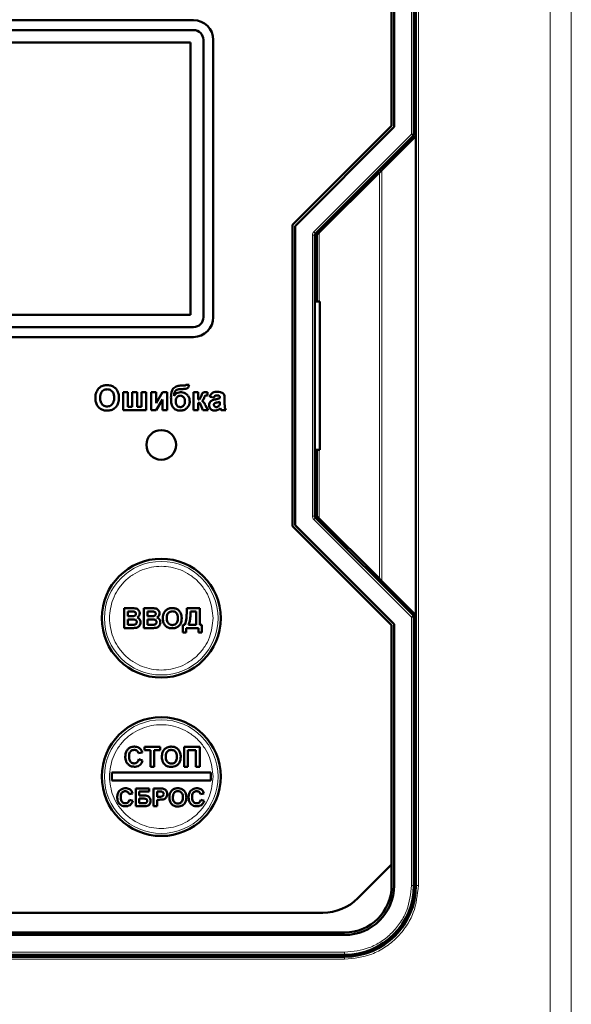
# Model space of a CAD drawing. Header units: millimetres. Extents: x 0 to 420, y 0 to 297.
# Tile 7 of 12: x 95 to 109, y 155 to 180. Entities that reach past the tile are written whole.
import ezdxf

# ---------------------------------------------------------------- set-up
doc = ezdxf.new("R2010")
doc.units = ezdxf.units.MM

msp = doc.modelspace()

# ---------------------------------------------------------------- linework, layer by layer
at = {"color": 9, "linetype": 'Continuous', "lineweight": 18}
for p, q in [((108.877, 138.787), (108.877, 190.04)), ((109.407, 138.787), (109.407, 190.04)), ((105.375, 177.023), (105.375, 183.801)), ((105.55, 183.801), (105.55, 158.051)), ((102.911, 174.559), (105.375, 177.023)), ((105.419, 176.979), (105.375, 177.023)), ((105.375, 177.023), (105.437, 177.023)), ((104.565, 165.799), (104.565, 176.054)), ((104.625, 165.738), (104.625, 176.114)), ((102.911, 174.559), (102.956, 174.515)), ((103.05, 172.801), (103.05, 174.539)), ((102.875, 167.381), (102.875, 174.471)), ((102.875, 174.471), (102.937, 174.471)), ((103.05, 167.314), (103.05, 169.051)), ((102.875, 167.381), (102.937, 167.381)), ((102.911, 167.293), (102.956, 167.337)), ((105.375, 164.83), (102.911, 167.293)), ((105.375, 164.83), (105.419, 164.874)), ((105.375, 158.051), (105.375, 164.83)), ((105.437, 164.83), (105.375, 164.83)), ((105.375, 158.051), (105.437, 158.051)), ((105.55, 158.051), (105.487, 158.051)), ((83.437, 156.364), (103.687, 156.364)), ((103.687, 156.189), (83.437, 156.189)), ((103.687, 156.301), (103.687, 156.364)), ((103.687, 156.189), (103.687, 156.251))]:
    msp.add_line(p, q, dxfattribs=at)
at = {"color": 7, "linetype": 'Continuous', "lineweight": 50}
for p, q in [((104.937, 183.801), (104.937, 177.204)), ((105.437, 177.023), (105.437, 183.801)), ((105.487, 183.801), (105.487, 176.976)), ((104.875, 177.23), (104.875, 183.271)), ((99.875, 179.901), (87.25, 179.901)), ((87.25, 179.651), (99.875, 179.651)), ((99.8, 179.339), (87.325, 179.339)), ((99.8, 172.464), (99.8, 179.339)), ((100.125, 179.401), (100.125, 172.401)), ((100.375, 172.401), (100.375, 179.401)), ((102.375, 174.73), (104.875, 177.23)), ((104.937, 177.204), (102.437, 174.704)), ((102.956, 174.515), (105.419, 176.979)), ((104.625, 176.114), (105.487, 176.976)), ((105.487, 176.976), (105.487, 164.876)), ((104.565, 176.054), (103.05, 174.539)), ((102.375, 167.122), (102.375, 174.73)), ((102.437, 174.704), (102.437, 167.148)), ((102.937, 167.381), (102.937, 174.471)), ((102.987, 174.476), (102.987, 172.801)), ((102.937, 173.176), (102.987, 173.176)), ((103.062, 172.801), (102.937, 172.801)), ((103.062, 169.051), (103.062, 172.801)), ((87.325, 172.464), (99.8, 172.464)), ((99.875, 172.151), (87.25, 172.151)), ((87.25, 171.901), (99.875, 171.901)), ((99.569, 170.588), (99.585, 170.588)), ((99.649, 170.676), (99.586, 170.676)), ((99.764, 170.692), (99.684, 170.692)), ((98.218, 170.508), (98.097, 170.508)), ((98.097, 170.508), (98.097, 170.051)), ((98.218, 170.139), (98.218, 170.508)), ((98.33, 170.508), (98.33, 170.139)), ((98.45, 170.508), (98.33, 170.508)), ((98.45, 170.139), (98.45, 170.508)), ((98.682, 170.508), (98.562, 170.508)), ((98.562, 170.508), (98.562, 170.139)), ((98.682, 170.051), (98.682, 170.508)), ((98.931, 170.508), (98.811, 170.508)), ((98.811, 170.508), (98.811, 170.051)), ((98.931, 170.232), (98.931, 170.508)), ((99.091, 170.508), (98.931, 170.232)), ((98.931, 170.051), (99.091, 170.327)), ((99.211, 170.508), (99.091, 170.508)), ((99.091, 170.327), (99.091, 170.051)), ((99.211, 170.051), (99.211, 170.508)), ((99.876, 170.508), (99.876, 170.051)), ((99.996, 170.508), (99.876, 170.508)), ((99.996, 170.324), (99.996, 170.508)), ((100.229, 170.428), (100.229, 170.506)), ((100.285, 170.388), (100.389, 170.372)), ((100.541, 170.367), (100.541, 170.356)), ((100.661, 170.201), (100.661, 170.341)), ((98.33, 170.139), (98.218, 170.139)), ((98.562, 170.139), (98.45, 170.139)), ((99.996, 170.051), (99.996, 170.243)), ((100.059, 170.181), (100.111, 170.051)), ((100.245, 170.051), (100.181, 170.175)), ((100.541, 170.267), (100.541, 170.245)), ((98.097, 170.051), (98.682, 170.051)), ((98.811, 170.051), (98.931, 170.051)), ((99.091, 170.051), (99.211, 170.051)), ((99.876, 170.051), (99.996, 170.051)), ((100.111, 170.051), (100.245, 170.051)), ((100.573, 170.051), (100.694, 170.051)), ((102.937, 169.051), (103.062, 169.051)), ((102.987, 169.051), (102.987, 167.376)), ((102.987, 168.676), (102.937, 168.676)), ((105.419, 164.874), (102.956, 167.337)), ((104.875, 164.622), (102.375, 167.122)), ((102.437, 167.148), (104.937, 164.648)), ((103.05, 167.314), (104.565, 165.799)), ((105.487, 164.876), (104.625, 165.738)), ((98.122, 164.551), (98.122, 165.051)), ((98.122, 165.051), (98.324, 165.051)), ((98.218, 164.968), (98.279, 164.968)), ((98.218, 164.852), (98.218, 164.968)), ((98.288, 164.852), (98.218, 164.852)), ((98.622, 164.551), (98.622, 165.051)), ((98.622, 165.051), (98.824, 165.051)), ((98.718, 164.968), (98.779, 164.968)), ((98.718, 164.852), (98.718, 164.968)), ((98.788, 164.852), (98.718, 164.852)), ((99.706, 164.998), (99.706, 165.051)), ((99.706, 165.051), (100.039, 165.051)), ((99.943, 164.968), (99.802, 164.968)), ((99.943, 164.634), (99.943, 164.968)), ((100.039, 165.051), (100.039, 164.634)), ((105.487, 164.876), (105.487, 158.051)), ((98.218, 164.769), (98.304, 164.769)), ((98.218, 164.634), (98.218, 164.769)), ((98.317, 164.634), (98.218, 164.634)), ((98.718, 164.769), (98.804, 164.769)), ((98.718, 164.634), (98.718, 164.769)), ((98.817, 164.634), (98.718, 164.634)), ((99.609, 164.442), (99.609, 164.634)), ((99.609, 164.634), (99.654, 164.634)), ((99.751, 164.634), (99.943, 164.634)), ((100.039, 164.634), (100.084, 164.634)), ((100.084, 164.634), (100.084, 164.442)), ((104.875, 158.581), (104.875, 164.622)), ((104.937, 164.648), (104.937, 158.051)), ((105.437, 158.051), (105.437, 164.83)), ((98.122, 164.551), (98.292, 164.551)), ((98.622, 164.551), (98.792, 164.551)), ((99.693, 164.442), (99.609, 164.442)), ((100.001, 164.551), (99.693, 164.551)), ((99.693, 164.551), (99.693, 164.442)), ((100.001, 164.442), (100.001, 164.551)), ((100.084, 164.442), (100.001, 164.442)), ((105.437, 161.926), (105.487, 161.926)), ((98.585, 161.41), (98.488, 161.391)), ((98.642, 161.551), (99.033, 161.551)), ((98.642, 161.468), (98.642, 161.551)), ((98.79, 161.468), (98.642, 161.468)), ((98.79, 161.051), (98.79, 161.468)), ((99.033, 161.468), (98.886, 161.468)), ((98.886, 161.468), (98.886, 161.051)), ((99.033, 161.551), (99.033, 161.468)), ((99.636, 161.051), (99.636, 161.551)), ((99.636, 161.551), (100.033, 161.551)), ((99.732, 161.468), (99.732, 161.051)), ((99.937, 161.468), (99.732, 161.468)), ((99.937, 161.051), (99.937, 161.468)), ((100.033, 161.551), (100.033, 161.051)), ((105.487, 161.551), (105.437, 161.551)), ((98.495, 161.237), (98.591, 161.205)), ((100.312, 160.901), (97.812, 160.901)), ((97.812, 160.901), (97.812, 160.701)), ((98.886, 161.051), (98.79, 161.051)), ((99.732, 161.051), (99.636, 161.051)), ((100.033, 161.051), (99.937, 161.051)), ((100.312, 160.701), (100.312, 160.901)), ((97.812, 160.701), (100.312, 160.701)), ((98.339, 160.374), (98.252, 160.357)), ((98.42, 160.051), (98.42, 160.501)), ((98.754, 160.501), (98.42, 160.501)), ((98.506, 160.426), (98.754, 160.426)), ((98.506, 160.322), (98.506, 160.426)), ((98.754, 160.426), (98.754, 160.501)), ((98.87, 160.051), (98.87, 160.501)), ((99.013, 160.501), (98.87, 160.501)), ((98.956, 160.426), (99.002, 160.426)), ((98.956, 160.293), (98.956, 160.426)), ((100.139, 160.374), (100.052, 160.357)), ((98.258, 160.218), (98.345, 160.19)), ((98.629, 160.322), (98.506, 160.322)), ((98.506, 160.247), (98.604, 160.247)), ((98.506, 160.126), (98.506, 160.247)), ((98.6, 160.126), (98.506, 160.126)), ((99.008, 160.293), (98.956, 160.293)), ((98.956, 160.218), (99.015, 160.218)), ((98.956, 160.051), (98.956, 160.218)), ((100.058, 160.218), (100.145, 160.19)), ((105.487, 160.301), (105.437, 160.301)), ((98.42, 160.051), (98.631, 160.051)), ((98.956, 160.051), (98.87, 160.051)), ((105.487, 159.926), (105.437, 159.926)), ((104.023, 157.73), (104.875, 158.581)), ((104.875, 158.051), (104.875, 158.581)), ((83.985, 157.364), (103.139, 157.364)), ((83.437, 156.864), (103.687, 156.864)), ((103.687, 156.801), (83.437, 156.801)), ((83.437, 156.301), (103.687, 156.301)), ((103.687, 156.251), (83.437, 156.251)), ((98.812, 156.251), (98.812, 156.301)), ((99.187, 156.251), (99.187, 156.301)), ((100.437, 156.251), (100.437, 156.301)), ((100.812, 156.301), (100.812, 156.251))]:
    msp.add_line(p, q, dxfattribs=at)
for centre, radius in [((99.062, 169.176), 0.375), ((99.062, 164.801), 1.5), ((99.062, 160.801), 1.5)]:
    msp.add_circle(centre, radius, dxfattribs=at)
at = {"color": 9, "linetype": 'Continuous', "lineweight": 18}
for centre in [(99.062, 164.801), (99.062, 160.801)]:
    msp.add_circle(centre, 1.434, dxfattribs=at)
at = {"color": 7, "linetype": 'Continuous', "lineweight": 50}
for centre, radius, start, end in [((99.875, 179.401), 0.5, 0, 90), ((99.875, 179.401), 0.25, 0, 90), ((105.375, 177.023), 0.0625, 315, 0), ((103, 174.471), 0.0625, 135, 180), ((99.875, 172.401), 0.5, 270, 0), ((99.875, 172.401), 0.25, 270, 0), ((103, 167.381), 0.0625, 180, 225), ((105.375, 164.83), 0.0625, 0, 45), ((103.687, 158.051), 1.188, 270, 0), ((103.687, 158.051), 1.25, 270, 0), ((103.687, 158.051), 1.75, 270, 0), ((103.687, 158.051), 1.8, 270, 0), ((103.139, 158.614), 1.25, 270, 315)]:
    msp.add_arc(centre, radius, start, end, dxfattribs=at)
for points, knots in [([(104.625, 176.114), (104.622, 176.111), (104.617, 176.106), (104.603, 176.092), (104.586, 176.074), (104.572, 176.061), (104.565, 176.054)], [0, 0, 0, 0, 0.207162, 0.456154, 0.678073, 1, 1, 1, 1]), ([(103.05, 174.539), (103.04, 174.529), (103.025, 174.514), (103.007, 174.496), (102.997, 174.486), (102.992, 174.481), (102.988, 174.477), (102.987, 174.476), (102.987, 174.476)], [0, 0, 0, 0, 0.329696, 0.553572, 0.680174, 0.795125, 0.900743, 1, 1, 1, 1]), ([(97.564, 170.66), (97.549, 170.652), (97.508, 170.631), (97.461, 170.581), (97.438, 170.537), (97.428, 170.519)], [0, 0, 0, 0, 0.251318, 0.689493, 1, 1, 1, 1]), ([(97.52, 170.364), (97.521, 170.381), (97.522, 170.423), (97.537, 170.483), (97.573, 170.534), (97.617, 170.566), (97.661, 170.579), (97.688, 170.58), (97.697, 170.58)], [0, 0, 0, 0, 0.158617, 0.400864, 0.573059, 0.745486, 0.912985, 1, 1, 1, 1]), ([(97.696, 170.684), (97.679, 170.684), (97.648, 170.683), (97.604, 170.674), (97.578, 170.665), (97.564, 170.66)], [0, 0, 0, 0, 0.371392, 0.682855, 1, 1, 1, 1]), ([(97.993, 170.363), (97.993, 170.379), (97.992, 170.43), (97.974, 170.51), (97.925, 170.593), (97.853, 170.652), (97.773, 170.681), (97.719, 170.683), (97.696, 170.684)], [0, 0, 0, 0, 0.101299, 0.305586, 0.491044, 0.676784, 0.856818, 1, 1, 1, 1]), ([(97.697, 170.58), (97.714, 170.579), (97.748, 170.577), (97.796, 170.556), (97.835, 170.52), (97.865, 170.462), (97.872, 170.408), (97.873, 170.373), (97.873, 170.366)], [0, 0, 0, 0, 0.1602922, 0.3219224, 0.4907614, 0.6575692, 0.9338827, 1, 1, 1, 1]), ([(99.586, 170.676), (99.57, 170.676), (99.519, 170.675), (99.449, 170.661), (99.383, 170.624), (99.339, 170.567), (99.311, 170.48), (99.309, 170.411), (99.307, 170.371)], [0, 0, 0, 0, 0.1040237, 0.3137871, 0.4410688, 0.5690878, 0.7513955, 1, 1, 1, 1]), ([(99.387, 170.415), (99.388, 170.432), (99.389, 170.465), (99.4, 170.511), (99.425, 170.548), (99.46, 170.574), (99.511, 170.586), (99.549, 170.587), (99.569, 170.588)], [0, 0, 0, 0, 0.170833, 0.342689, 0.477544, 0.612291, 0.788474, 1, 1, 1, 1]), ([(99.585, 170.588), (99.587, 170.588), (99.591, 170.588), (99.599, 170.588), (99.605, 170.588), (99.609, 170.588)], [0, 0, 0, 0, 0.2500042, 0.5000093, 1, 1, 1, 1]), ([(99.609, 170.588), (99.626, 170.588), (99.657, 170.588), (99.697, 170.595), (99.727, 170.605), (99.746, 170.626), (99.759, 170.656), (99.762, 170.679), (99.764, 170.692)], [0, 0, 0, 0, 0.232346, 0.439821, 0.553715, 0.669896, 0.820988, 1, 1, 1, 1]), ([(99.684, 170.692), (99.682, 170.689), (99.677, 170.682), (99.664, 170.677), (99.655, 170.676), (99.649, 170.676)], [0, 0, 0, 0, 0.291708, 0.588179, 1, 1, 1, 1]), ([(97.428, 170.519), (97.422, 170.503), (97.41, 170.47), (97.402, 170.416), (97.401, 170.379), (97.4, 170.36)], [0, 0, 0, 0, 0.308697, 0.651631, 1, 1, 1, 1]), ([(97.4, 170.36), (97.401, 170.343), (97.402, 170.293), (97.42, 170.213), (97.47, 170.131), (97.541, 170.074), (97.621, 170.047), (97.674, 170.044), (97.698, 170.043)], [0, 0, 0, 0, 0.102074, 0.307977, 0.492555, 0.677222, 0.856714, 1, 1, 1, 1]), ([(97.697, 170.147), (97.681, 170.148), (97.647, 170.151), (97.599, 170.173), (97.559, 170.211), (97.528, 170.273), (97.521, 170.327), (97.52, 170.36), (97.52, 170.364)], [0, 0, 0, 0, 0.15971, 0.320429, 0.491074, 0.67705, 0.96629, 1, 1, 1, 1]), ([(97.873, 170.366), (97.872, 170.349), (97.871, 170.302), (97.854, 170.237), (97.81, 170.184), (97.763, 170.156), (97.723, 170.148), (97.701, 170.147), (97.697, 170.147)], [0, 0, 0, 0, 0.15859, 0.447239, 0.620381, 0.793575, 0.961295, 1, 1, 1, 1]), ([(97.698, 170.043), (97.714, 170.044), (97.765, 170.045), (97.846, 170.07), (97.923, 170.131), (97.976, 170.219), (97.992, 170.3), (97.993, 170.352), (97.993, 170.363)], [0, 0, 0, 0, 0.101986, 0.308793, 0.506227, 0.687491, 0.931082, 1, 1, 1, 1]), ([(99.307, 170.371), (99.308, 170.354), (99.308, 170.3), (99.313, 170.223), (99.34, 170.143), (99.386, 170.091), (99.447, 170.056), (99.5, 170.044), (99.532, 170.043), (99.54, 170.043)], [0, 0, 0, 0, 0.1084378, 0.3491966, 0.5003929, 0.652655, 0.7897876, 0.9461055, 1, 1, 1, 1]), ([(99.561, 170.508), (99.544, 170.507), (99.506, 170.505), (99.449, 170.484), (99.409, 170.449), (99.393, 170.423), (99.387, 170.415)], [0, 0, 0, 0, 0.2427148, 0.554839, 0.8608122, 1, 1, 1, 1]), ([(99.428, 170.276), (99.428, 170.293), (99.43, 170.326), (99.451, 170.373), (99.483, 170.404), (99.516, 170.418), (99.535, 170.419), (99.543, 170.42)], [0, 0, 0, 0, 0.244641, 0.491657, 0.720949, 0.885535, 1, 1, 1, 1]), ([(99.543, 170.42), (99.557, 170.418), (99.585, 170.415), (99.621, 170.389), (99.648, 170.351), (99.659, 170.31), (99.66, 170.283), (99.66, 170.275)], [0, 0, 0, 0, 0.199338, 0.400664, 0.61964, 0.881803, 1, 1, 1, 1]), ([(99.78, 170.276), (99.779, 170.293), (99.777, 170.335), (99.751, 170.399), (99.704, 170.456), (99.644, 170.496), (99.594, 170.507), (99.566, 170.508), (99.561, 170.508)], [0, 0, 0, 0, 0.1422998, 0.3540089, 0.5732916, 0.7642411, 0.9557627, 1, 1, 1, 1]), ([(100.066, 170.405), (100.06, 170.39), (100.052, 170.368), (100.039, 170.341), (100.023, 170.33), (100.009, 170.325), (99.999, 170.324), (99.996, 170.324)], [0, 0, 0, 0, 0.4326345, 0.6160066, 0.7475229, 0.9232989, 1, 1, 1, 1]), ([(100.114, 170.489), (100.108, 170.484), (100.095, 170.472), (100.08, 170.443), (100.071, 170.42), (100.066, 170.405)], [0, 0, 0, 0, 0.2569865, 0.5281816, 1, 1, 1, 1]), ([(100.085, 170.286), (100.092, 170.29), (100.11, 170.299), (100.13, 170.327), (100.138, 170.35), (100.143, 170.363)], [0, 0, 0, 0, 0.25365, 0.595085, 1, 1, 1, 1]), ([(100.183, 170.508), (100.175, 170.508), (100.16, 170.507), (100.136, 170.502), (100.122, 170.494), (100.114, 170.489)], [0, 0, 0, 0, 0.345727, 0.621036, 1, 1, 1, 1]), ([(100.143, 170.363), (100.146, 170.371), (100.15, 170.385), (100.158, 170.403), (100.165, 170.414), (100.17, 170.418), (100.171, 170.419)], [0, 0, 0, 0, 0.396996, 0.692239, 0.950594, 1, 1, 1, 1]), ([(100.171, 170.419), (100.174, 170.421), (100.185, 170.426), (100.206, 170.427), (100.221, 170.428), (100.229, 170.428)], [0, 0, 0, 0, 0.210676, 0.601608, 1, 1, 1, 1]), ([(100.229, 170.506), (100.225, 170.506), (100.216, 170.506), (100.201, 170.508), (100.19, 170.508), (100.183, 170.508)], [0, 0, 0, 0, 0.2739593, 0.5479185, 1, 1, 1, 1]), ([(100.429, 170.326), (100.412, 170.322), (100.377, 170.314), (100.33, 170.297), (100.294, 170.265), (100.275, 170.229), (100.269, 170.199), (100.269, 170.182), (100.269, 170.18)], [0, 0, 0, 0, 0.209674, 0.45611, 0.62433, 0.792297, 0.968452, 1, 1, 1, 1]), ([(100.476, 170.516), (100.459, 170.515), (100.419, 170.514), (100.363, 170.5), (100.317, 170.461), (100.295, 170.422), (100.287, 170.396), (100.285, 170.388)], [0, 0, 0, 0, 0.199112, 0.484676, 0.670105, 0.89787, 1, 1, 1, 1]), ([(100.389, 170.372), (100.393, 170.381), (100.399, 170.397), (100.415, 170.415), (100.436, 170.426), (100.453, 170.427), (100.464, 170.428)], [0, 0, 0, 0, 0.305481, 0.497369, 0.690436, 1, 1, 1, 1]), ([(100.541, 170.356), (100.525, 170.35), (100.499, 170.341), (100.461, 170.332), (100.439, 170.328), (100.429, 170.326)], [0, 0, 0, 0, 0.429681, 0.71467, 1, 1, 1, 1]), ([(100.464, 170.428), (100.481, 170.427), (100.503, 170.427), (100.526, 170.414), (100.535, 170.402), (100.541, 170.386), (100.541, 170.373), (100.541, 170.367)], [0, 0, 0, 0, 0.440912, 0.55994, 0.679608, 0.835696, 1, 1, 1, 1]), ([(100.661, 170.341), (100.661, 170.357), (100.66, 170.391), (100.654, 170.436), (100.631, 170.473), (100.598, 170.496), (100.545, 170.514), (100.503, 170.515), (100.476, 170.516)], [0, 0, 0, 0, 0.166246, 0.33334, 0.447204, 0.586985, 0.732154, 1, 1, 1, 1]), ([(99.542, 170.131), (99.528, 170.133), (99.5, 170.136), (99.467, 170.16), (99.443, 170.192), (99.43, 170.232), (99.428, 170.261), (99.428, 170.276)], [0, 0, 0, 0, 0.199565, 0.400322, 0.576132, 0.780174, 1, 1, 1, 1]), ([(99.54, 170.043), (99.557, 170.044), (99.6, 170.046), (99.667, 170.069), (99.727, 170.121), (99.768, 170.187), (99.779, 170.242), (99.78, 170.272), (99.78, 170.276)], [0, 0, 0, 0, 0.134378, 0.349496, 0.553521, 0.758171, 0.967177, 1, 1, 1, 1]), ([(99.66, 170.275), (99.659, 170.258), (99.657, 170.225), (99.637, 170.181), (99.608, 170.15), (99.575, 170.134), (99.553, 170.132), (99.542, 170.131)], [0, 0, 0, 0, 0.2421014, 0.4866895, 0.67857, 0.8400629, 1, 1, 1, 1]), ([(99.996, 170.243), (100.005, 170.243), (100.019, 170.242), (100.038, 170.228), (100.048, 170.206), (100.055, 170.189), (100.059, 170.181)], [0, 0, 0, 0, 0.265504, 0.413972, 0.72829, 1, 1, 1, 1]), ([(100.176, 170.184), (100.169, 170.199), (100.155, 170.229), (100.125, 170.267), (100.097, 170.28), (100.085, 170.286)], [0, 0, 0, 0, 0.356084, 0.714869, 1, 1, 1, 1]), ([(100.181, 170.175), (100.181, 170.176), (100.18, 170.177), (100.178, 170.18), (100.177, 170.182), (100.176, 170.184)], [0, 0, 0, 0, 0.250043, 0.500094, 1, 1, 1, 1]), ([(100.269, 170.18), (100.27, 170.163), (100.273, 170.132), (100.297, 170.091), (100.33, 170.062), (100.373, 170.046), (100.403, 170.044), (100.418, 170.043)], [0, 0, 0, 0, 0.222319, 0.411804, 0.601009, 0.795937, 1, 1, 1, 1]), ([(100.389, 170.19), (100.39, 170.196), (100.391, 170.208), (100.4, 170.222), (100.408, 170.228), (100.411, 170.23)], [0, 0, 0, 0, 0.3709921, 0.7462662, 1, 1, 1, 1]), ([(100.452, 170.131), (100.443, 170.132), (100.428, 170.133), (100.409, 170.145), (100.396, 170.16), (100.39, 170.176), (100.389, 170.186), (100.389, 170.19)], [0, 0, 0, 0, 0.263878, 0.473917, 0.683179, 0.866416, 1, 1, 1, 1]), ([(100.411, 170.23), (100.421, 170.235), (100.442, 170.244), (100.486, 170.252), (100.52, 170.262), (100.541, 170.267)], [0, 0, 0, 0, 0.234051, 0.508172, 1, 1, 1, 1]), ([(100.418, 170.043), (100.435, 170.044), (100.469, 170.047), (100.517, 170.069), (100.544, 170.092), (100.558, 170.105)], [0, 0, 0, 0, 0.321929, 0.645532, 1, 1, 1, 1]), ([(100.51, 170.152), (100.504, 170.148), (100.494, 170.141), (100.474, 170.133), (100.46, 170.132), (100.452, 170.131)], [0, 0, 0, 0, 0.335472, 0.604358, 1, 1, 1, 1]), ([(100.537, 170.189), (100.536, 170.185), (100.533, 170.178), (100.524, 170.164), (100.516, 170.157), (100.51, 170.152)], [0, 0, 0, 0, 0.266084, 0.514485, 1, 1, 1, 1]), ([(100.541, 170.245), (100.541, 170.237), (100.541, 170.223), (100.54, 170.204), (100.538, 170.194), (100.537, 170.189)], [0, 0, 0, 0, 0.447478, 0.722712, 1, 1, 1, 1]), ([(100.558, 170.105), (100.558, 170.103), (100.559, 170.101), (100.56, 170.096), (100.561, 170.092), (100.562, 170.089)], [0, 0, 0, 0, 0.2501217, 0.5002581, 1, 1, 1, 1]), ([(100.562, 170.089), (100.563, 170.085), (100.565, 170.077), (100.569, 170.064), (100.572, 170.055), (100.573, 170.051)], [0, 0, 0, 0, 0.312676, 0.656202, 1, 1, 1, 1]), ([(100.694, 170.051), (100.686, 170.066), (100.671, 170.093), (100.662, 170.144), (100.662, 170.179), (100.661, 170.201)], [0, 0, 0, 0, 0.323762, 0.59123, 1, 1, 1, 1]), ([(102.987, 167.376), (102.987, 167.376), (102.988, 167.375), (102.992, 167.372), (102.997, 167.366), (103.007, 167.356), (103.025, 167.338), (103.04, 167.323), (103.05, 167.314)], [0, 0, 0, 0, 0.0992443, 0.2048574, 0.3198128, 0.4464269, 0.6702641, 1, 1, 1, 1]), ([(104.565, 165.799), (104.572, 165.791), (104.586, 165.778), (104.603, 165.76), (104.617, 165.746), (104.622, 165.741), (104.625, 165.738)], [0, 0, 0, 0, 0.3219651, 0.5438461, 0.792855, 1, 1, 1, 1]), ([(98.279, 164.968), (98.288, 164.968), (98.304, 164.968), (98.335, 164.968), (98.357, 164.967), (98.37, 164.966)], [0, 0, 0, 0, 0.275415, 0.550828, 1, 1, 1, 1]), ([(98.365, 164.854), (98.357, 164.854), (98.34, 164.853), (98.314, 164.853), (98.297, 164.852), (98.288, 164.852)], [0, 0, 0, 0, 0.324791, 0.662356, 1, 1, 1, 1]), ([(98.324, 165.051), (98.34, 165.051), (98.377, 165.051), (98.428, 165.046), (98.473, 165.024), (98.502, 164.991), (98.518, 164.957), (98.519, 164.934), (98.52, 164.925)], [0, 0, 0, 0, 0.189374, 0.415534, 0.57816, 0.740903, 0.90565, 1, 1, 1, 1]), ([(98.424, 164.911), (98.423, 164.904), (98.422, 164.891), (98.412, 164.875), (98.398, 164.863), (98.381, 164.857), (98.37, 164.855), (98.365, 164.854)], [0, 0, 0, 0, 0.234086, 0.417313, 0.600201, 0.849825, 1, 1, 1, 1]), ([(98.37, 164.966), (98.379, 164.965), (98.392, 164.962), (98.409, 164.951), (98.418, 164.938), (98.423, 164.924), (98.423, 164.915), (98.424, 164.911)], [0, 0, 0, 0, 0.294971, 0.486764, 0.679036, 0.861474, 1, 1, 1, 1]), ([(98.52, 164.925), (98.518, 164.908), (98.514, 164.878), (98.489, 164.839), (98.465, 164.824), (98.452, 164.817)], [0, 0, 0, 0, 0.375945, 0.675759, 1, 1, 1, 1]), ([(98.779, 164.968), (98.788, 164.968), (98.804, 164.968), (98.835, 164.968), (98.857, 164.967), (98.87, 164.966)], [0, 0, 0, 0, 0.275415, 0.550828, 1, 1, 1, 1]), ([(98.865, 164.854), (98.857, 164.854), (98.84, 164.853), (98.814, 164.853), (98.797, 164.852), (98.788, 164.852)], [0, 0, 0, 0, 0.324791, 0.662356, 1, 1, 1, 1]), ([(98.824, 165.051), (98.84, 165.051), (98.877, 165.051), (98.928, 165.046), (98.973, 165.024), (99.002, 164.991), (99.018, 164.957), (99.019, 164.934), (99.02, 164.925)], [0, 0, 0, 0, 0.189374, 0.415534, 0.57816, 0.740903, 0.90565, 1, 1, 1, 1]), ([(98.924, 164.911), (98.923, 164.904), (98.922, 164.891), (98.912, 164.875), (98.898, 164.863), (98.881, 164.857), (98.87, 164.855), (98.865, 164.854)], [0, 0, 0, 0, 0.234086, 0.417313, 0.600201, 0.849825, 1, 1, 1, 1]), ([(98.87, 164.966), (98.879, 164.965), (98.892, 164.962), (98.909, 164.951), (98.918, 164.938), (98.923, 164.924), (98.923, 164.915), (98.924, 164.911)], [0, 0, 0, 0, 0.2949715, 0.4867639, 0.679036, 0.861474, 1, 1, 1, 1]), ([(99.02, 164.925), (99.018, 164.908), (99.014, 164.878), (98.989, 164.839), (98.965, 164.824), (98.952, 164.817)], [0, 0, 0, 0, 0.3759454, 0.6757592, 1, 1, 1, 1]), ([(99.103, 164.798), (99.104, 164.815), (99.104, 164.845), (99.112, 164.888), (99.121, 164.913), (99.125, 164.925)], [0, 0, 0, 0, 0.385504, 0.689688, 1, 1, 1, 1]), ([(99.125, 164.925), (99.133, 164.94), (99.153, 164.978), (99.192, 165.017), (99.225, 165.033), (99.234, 165.038)], [0, 0, 0, 0, 0.314278, 0.810471, 1, 1, 1, 1]), ([(99.199, 164.801), (99.2, 164.818), (99.201, 164.856), (99.217, 164.907), (99.249, 164.945), (99.287, 164.968), (99.319, 164.974), (99.337, 164.974), (99.341, 164.974)], [0, 0, 0, 0, 0.198524, 0.446406, 0.616149, 0.785789, 0.95492, 1, 1, 1, 1]), ([(99.234, 165.038), (99.25, 165.043), (99.275, 165.052), (99.311, 165.057), (99.33, 165.057), (99.34, 165.058)], [0, 0, 0, 0, 0.465946, 0.731676, 1, 1, 1, 1]), ([(99.34, 165.058), (99.356, 165.057), (99.399, 165.055), (99.465, 165.032), (99.524, 164.983), (99.566, 164.911), (99.577, 164.847), (99.577, 164.808), (99.577, 164.8)], [0, 0, 0, 0, 0.126835, 0.326225, 0.51912, 0.6994, 0.944414, 1, 1, 1, 1]), ([(99.341, 164.974), (99.358, 164.973), (99.388, 164.971), (99.428, 164.949), (99.456, 164.918), (99.478, 164.868), (99.48, 164.828), (99.481, 164.803)], [0, 0, 0, 0, 0.201187, 0.364397, 0.527295, 0.696981, 1, 1, 1, 1]), ([(99.654, 164.634), (99.661, 164.65), (99.69, 164.716), (99.703, 164.841), (99.705, 164.947), (99.706, 164.998)], [0, 0, 0, 0, 0.135394, 0.582002, 1, 1, 1, 1]), ([(99.802, 164.968), (99.802, 164.951), (99.801, 164.901), (99.796, 164.82), (99.784, 164.724), (99.762, 164.664), (99.751, 164.634)], [0, 0, 0, 0, 0.14728, 0.441998, 0.71782, 1, 1, 1, 1]), ([(98.304, 164.769), (98.321, 164.769), (98.354, 164.768), (98.395, 164.766), (98.422, 164.75), (98.436, 164.734), (98.442, 164.717), (98.443, 164.705), (98.443, 164.7)], [0, 0, 0, 0, 0.284175, 0.56983, 0.687917, 0.806892, 0.915618, 1, 1, 1, 1]), ([(98.389, 164.638), (98.381, 164.637), (98.365, 164.635), (98.341, 164.635), (98.325, 164.635), (98.317, 164.634)], [0, 0, 0, 0, 0.343631, 0.67172, 1, 1, 1, 1]), ([(98.443, 164.7), (98.442, 164.692), (98.441, 164.677), (98.43, 164.659), (98.415, 164.646), (98.401, 164.64), (98.392, 164.638), (98.389, 164.638)], [0, 0, 0, 0, 0.279357, 0.486863, 0.694108, 0.91138, 1, 1, 1, 1]), ([(98.539, 164.696), (98.537, 164.679), (98.534, 164.645), (98.509, 164.603), (98.476, 164.572), (98.442, 164.559), (98.42, 164.556), (98.413, 164.555)], [0, 0, 0, 0, 0.242787, 0.486312, 0.687547, 0.888904, 1, 1, 1, 1]), ([(98.452, 164.817), (98.468, 164.81), (98.496, 164.798), (98.524, 164.764), (98.537, 164.73), (98.538, 164.706), (98.539, 164.696)], [0, 0, 0, 0, 0.317658, 0.563712, 0.809393, 1, 1, 1, 1]), ([(98.804, 164.769), (98.821, 164.769), (98.854, 164.768), (98.895, 164.766), (98.922, 164.75), (98.936, 164.734), (98.942, 164.717), (98.943, 164.705), (98.943, 164.7)], [0, 0, 0, 0, 0.284175, 0.56983, 0.687917, 0.806892, 0.915618, 1, 1, 1, 1]), ([(98.889, 164.638), (98.881, 164.637), (98.865, 164.635), (98.841, 164.635), (98.825, 164.635), (98.817, 164.634)], [0, 0, 0, 0, 0.343631, 0.67172, 1, 1, 1, 1]), ([(98.943, 164.7), (98.942, 164.692), (98.941, 164.677), (98.93, 164.659), (98.915, 164.646), (98.901, 164.64), (98.892, 164.638), (98.889, 164.638)], [0, 0, 0, 0, 0.279357, 0.486863, 0.694108, 0.91138, 1, 1, 1, 1]), ([(99.039, 164.696), (99.037, 164.679), (99.034, 164.645), (99.009, 164.603), (98.976, 164.572), (98.942, 164.559), (98.92, 164.556), (98.913, 164.555)], [0, 0, 0, 0, 0.242787, 0.486312, 0.687547, 0.888904, 1, 1, 1, 1]), ([(98.952, 164.817), (98.968, 164.81), (98.996, 164.798), (99.024, 164.764), (99.037, 164.73), (99.038, 164.706), (99.039, 164.696)], [0, 0, 0, 0, 0.317658, 0.563712, 0.809393, 1, 1, 1, 1]), ([(99.341, 164.545), (99.324, 164.545), (99.28, 164.547), (99.213, 164.57), (99.154, 164.621), (99.114, 164.694), (99.104, 164.755), (99.103, 164.793), (99.103, 164.798)], [0, 0, 0, 0, 0.1278077, 0.3351994, 0.5318529, 0.7113963, 0.9598197, 1, 1, 1, 1]), ([(99.341, 164.628), (99.324, 164.63), (99.29, 164.633), (99.248, 164.66), (99.216, 164.7), (99.201, 164.75), (99.2, 164.785), (99.199, 164.801)], [0, 0, 0, 0, 0.200704, 0.403479, 0.575737, 0.804839, 1, 1, 1, 1]), ([(99.481, 164.803), (99.481, 164.786), (99.479, 164.753), (99.466, 164.705), (99.439, 164.665), (99.402, 164.638), (99.367, 164.629), (99.347, 164.628), (99.341, 164.628)], [0, 0, 0, 0, 0.198222, 0.397727, 0.577228, 0.756827, 0.930756, 1, 1, 1, 1]), ([(99.577, 164.8), (99.577, 164.784), (99.575, 164.734), (99.554, 164.662), (99.504, 164.597), (99.443, 164.559), (99.386, 164.546), (99.352, 164.545), (99.341, 164.545)], [0, 0, 0, 0, 0.12748, 0.377846, 0.559738, 0.741985, 0.917467, 1, 1, 1, 1]), ([(98.413, 164.555), (98.396, 164.554), (98.368, 164.552), (98.327, 164.552), (98.303, 164.551), (98.292, 164.551)], [0, 0, 0, 0, 0.412609, 0.706293, 1, 1, 1, 1]), ([(98.913, 164.555), (98.896, 164.554), (98.868, 164.552), (98.827, 164.552), (98.803, 164.551), (98.792, 164.551)], [0, 0, 0, 0, 0.412609, 0.706293, 1, 1, 1, 1]), ([(98.155, 161.3), (98.156, 161.317), (98.157, 161.367), (98.178, 161.441), (98.23, 161.507), (98.292, 161.545), (98.347, 161.557), (98.378, 161.557), (98.387, 161.558)], [0, 0, 0, 0, 0.128353, 0.388703, 0.573955, 0.759327, 0.937427, 1, 1, 1, 1]), ([(98.38, 161.474), (98.363, 161.473), (98.333, 161.47), (98.295, 161.446), (98.268, 161.412), (98.253, 161.364), (98.252, 161.327), (98.251, 161.307)], [0, 0, 0, 0, 0.212297, 0.3758, 0.53945, 0.750187, 1, 1, 1, 1]), ([(98.488, 161.391), (98.483, 161.406), (98.474, 161.432), (98.445, 161.458), (98.414, 161.472), (98.391, 161.474), (98.38, 161.474)], [0, 0, 0, 0, 0.313785, 0.543656, 0.773131, 1, 1, 1, 1]), ([(98.387, 161.558), (98.403, 161.557), (98.443, 161.555), (98.495, 161.536), (98.523, 161.512), (98.534, 161.503)], [0, 0, 0, 0, 0.311487, 0.735849, 1, 1, 1, 1]), ([(98.534, 161.503), (98.545, 161.49), (98.562, 161.47), (98.576, 161.437), (98.582, 161.419), (98.585, 161.41)], [0, 0, 0, 0, 0.473697, 0.735232, 1, 1, 1, 1]), ([(99.078, 161.298), (99.079, 161.315), (99.079, 161.345), (99.087, 161.388), (99.096, 161.413), (99.1, 161.425)], [0, 0, 0, 0, 0.385504, 0.689688, 1, 1, 1, 1]), ([(99.1, 161.425), (99.108, 161.44), (99.128, 161.478), (99.167, 161.517), (99.2, 161.533), (99.209, 161.538)], [0, 0, 0, 0, 0.314278, 0.810471, 1, 1, 1, 1]), ([(99.174, 161.301), (99.175, 161.318), (99.176, 161.356), (99.192, 161.407), (99.224, 161.445), (99.262, 161.468), (99.294, 161.474), (99.312, 161.474), (99.316, 161.474)], [0, 0, 0, 0, 0.198524, 0.446406, 0.616149, 0.785789, 0.95492, 1, 1, 1, 1]), ([(99.209, 161.538), (99.225, 161.543), (99.25, 161.552), (99.286, 161.557), (99.305, 161.557), (99.315, 161.558)], [0, 0, 0, 0, 0.465946, 0.731676, 1, 1, 1, 1]), ([(99.315, 161.558), (99.331, 161.557), (99.374, 161.555), (99.441, 161.532), (99.5, 161.483), (99.541, 161.411), (99.552, 161.347), (99.552, 161.308), (99.553, 161.3)], [0, 0, 0, 0, 0.126835, 0.326225, 0.51912, 0.6994, 0.944414, 1, 1, 1, 1]), ([(99.316, 161.474), (99.333, 161.473), (99.363, 161.471), (99.403, 161.449), (99.431, 161.418), (99.453, 161.368), (99.455, 161.328), (99.456, 161.303)], [0, 0, 0, 0, 0.201187, 0.364397, 0.527295, 0.696981, 1, 1, 1, 1]), ([(98.383, 161.051), (98.366, 161.052), (98.325, 161.054), (98.263, 161.078), (98.206, 161.126), (98.166, 161.197), (98.156, 161.258), (98.155, 161.295), (98.155, 161.3)], [0, 0, 0, 0, 0.132331, 0.325849, 0.518063, 0.708615, 0.957186, 1, 1, 1, 1]), ([(98.251, 161.307), (98.252, 161.291), (98.253, 161.251), (98.266, 161.198), (98.298, 161.16), (98.332, 161.141), (98.36, 161.135), (98.376, 161.135), (98.379, 161.134)], [0, 0, 0, 0, 0.205446, 0.493459, 0.648874, 0.8039, 0.960212, 1, 1, 1, 1]), ([(98.379, 161.134), (98.395, 161.136), (98.422, 161.139), (98.455, 161.16), (98.481, 161.192), (98.49, 161.22), (98.495, 161.237)], [0, 0, 0, 0, 0.278426, 0.482725, 0.687127, 1, 1, 1, 1]), ([(98.591, 161.205), (98.586, 161.189), (98.573, 161.151), (98.536, 161.099), (98.474, 161.062), (98.42, 161.052), (98.389, 161.051), (98.383, 161.051)], [0, 0, 0, 0, 0.178946, 0.427141, 0.662689, 0.937832, 1, 1, 1, 1]), ([(99.316, 161.045), (99.299, 161.045), (99.256, 161.047), (99.188, 161.07), (99.129, 161.121), (99.089, 161.194), (99.079, 161.255), (99.078, 161.293), (99.078, 161.298)], [0, 0, 0, 0, 0.127808, 0.335199, 0.531853, 0.711396, 0.95982, 1, 1, 1, 1]), ([(99.316, 161.128), (99.299, 161.13), (99.265, 161.133), (99.223, 161.16), (99.191, 161.2), (99.176, 161.25), (99.175, 161.285), (99.174, 161.301)], [0, 0, 0, 0, 0.200704, 0.403479, 0.575737, 0.804839, 1, 1, 1, 1]), ([(99.456, 161.303), (99.456, 161.286), (99.455, 161.253), (99.441, 161.205), (99.415, 161.165), (99.377, 161.138), (99.342, 161.129), (99.322, 161.128), (99.316, 161.128)], [0, 0, 0, 0, 0.198222, 0.397727, 0.577228, 0.756827, 0.930756, 1, 1, 1, 1]), ([(99.553, 161.3), (99.552, 161.284), (99.55, 161.234), (99.529, 161.162), (99.479, 161.097), (99.418, 161.059), (99.361, 161.046), (99.327, 161.045), (99.316, 161.045)], [0, 0, 0, 0, 0.12748, 0.377846, 0.559738, 0.741985, 0.917467, 1, 1, 1, 1]), ([(97.952, 160.275), (97.953, 160.292), (97.954, 160.338), (97.975, 160.406), (98.022, 160.463), (98.078, 160.496), (98.127, 160.506), (98.154, 160.507), (98.161, 160.507)], [0, 0, 0, 0, 0.1426591, 0.3982777, 0.5826472, 0.7671462, 0.9442258, 1, 1, 1, 1]), ([(98.154, 160.432), (98.141, 160.431), (98.115, 160.429), (98.082, 160.41), (98.057, 160.381), (98.041, 160.336), (98.04, 160.302), (98.039, 160.282)], [0, 0, 0, 0, 0.192684, 0.356171, 0.519657, 0.717223, 1, 1, 1, 1]), ([(98.252, 160.357), (98.248, 160.369), (98.24, 160.392), (98.215, 160.416), (98.187, 160.43), (98.166, 160.431), (98.154, 160.432)], [0, 0, 0, 0, 0.294301, 0.524227, 0.753316, 1, 1, 1, 1]), ([(98.161, 160.507), (98.177, 160.506), (98.211, 160.504), (98.257, 160.487), (98.282, 160.467), (98.293, 160.458)], [0, 0, 0, 0, 0.3462488, 0.6946335, 1, 1, 1, 1]), ([(98.293, 160.458), (98.299, 160.452), (98.31, 160.439), (98.327, 160.411), (98.334, 160.389), (98.339, 160.374)], [0, 0, 0, 0, 0.260933, 0.521911, 1, 1, 1, 1]), ([(99.002, 160.426), (99.01, 160.426), (99.026, 160.426), (99.049, 160.425), (99.063, 160.424), (99.07, 160.423)], [0, 0, 0, 0, 0.365226, 0.682148, 1, 1, 1, 1]), ([(99.12, 160.494), (99.104, 160.497), (99.078, 160.5), (99.042, 160.501), (99.023, 160.501), (99.013, 160.501)], [0, 0, 0, 0, 0.470676, 0.735263, 1, 1, 1, 1]), ([(99.07, 160.423), (99.078, 160.421), (99.094, 160.417), (99.111, 160.401), (99.122, 160.382), (99.123, 160.367), (99.123, 160.36)], [0, 0, 0, 0, 0.28134, 0.5205837, 0.7613214, 1, 1, 1, 1]), ([(99.21, 160.362), (99.209, 160.378), (99.207, 160.41), (99.187, 160.45), (99.157, 160.48), (99.132, 160.49), (99.12, 160.494)], [0, 0, 0, 0, 0.292336, 0.535735, 0.778912, 1, 1, 1, 1]), ([(99.268, 160.273), (99.268, 160.29), (99.269, 160.318), (99.276, 160.356), (99.284, 160.377), (99.288, 160.388)], [0, 0, 0, 0, 0.428488, 0.711757, 1, 1, 1, 1]), ([(99.288, 160.388), (99.296, 160.403), (99.314, 160.437), (99.35, 160.472), (99.378, 160.485), (99.386, 160.489)], [0, 0, 0, 0, 0.349541, 0.81974, 1, 1, 1, 1]), ([(99.354, 160.276), (99.355, 160.293), (99.356, 160.327), (99.371, 160.372), (99.398, 160.405), (99.432, 160.426), (99.461, 160.431), (99.478, 160.432), (99.482, 160.432)], [0, 0, 0, 0, 0.2206901, 0.4432963, 0.613106, 0.7828287, 0.9518617, 1, 1, 1, 1]), ([(99.386, 160.489), (99.393, 160.492), (99.409, 160.498), (99.441, 160.505), (99.465, 160.506), (99.48, 160.507)], [0, 0, 0, 0, 0.257901, 0.515843, 1, 1, 1, 1]), ([(99.48, 160.507), (99.497, 160.506), (99.537, 160.504), (99.597, 160.482), (99.649, 160.437), (99.685, 160.372), (99.694, 160.315), (99.694, 160.281), (99.695, 160.276)], [0, 0, 0, 0, 0.141007, 0.337531, 0.527189, 0.708036, 0.956542, 1, 1, 1, 1]), ([(99.482, 160.432), (99.499, 160.43), (99.528, 160.428), (99.565, 160.405), (99.591, 160.373), (99.606, 160.329), (99.607, 160.295), (99.608, 160.278)], [0, 0, 0, 0, 0.2242006, 0.389869, 0.5552159, 0.7652652, 1, 1, 1, 1]), ([(99.752, 160.275), (99.753, 160.292), (99.754, 160.338), (99.775, 160.406), (99.822, 160.463), (99.878, 160.496), (99.927, 160.506), (99.954, 160.507), (99.961, 160.507)], [0, 0, 0, 0, 0.142659, 0.398278, 0.582647, 0.767146, 0.944226, 1, 1, 1, 1]), ([(99.954, 160.432), (99.941, 160.431), (99.915, 160.429), (99.882, 160.41), (99.857, 160.381), (99.841, 160.336), (99.84, 160.302), (99.839, 160.282)], [0, 0, 0, 0, 0.192684, 0.356171, 0.519657, 0.717223, 1, 1, 1, 1]), ([(100.052, 160.357), (100.048, 160.369), (100.04, 160.392), (100.015, 160.416), (99.987, 160.43), (99.966, 160.431), (99.954, 160.432)], [0, 0, 0, 0, 0.294301, 0.524227, 0.753316, 1, 1, 1, 1]), ([(99.961, 160.507), (99.977, 160.506), (100.011, 160.504), (100.057, 160.487), (100.082, 160.467), (100.093, 160.458)], [0, 0, 0, 0, 0.346249, 0.694633, 1, 1, 1, 1]), ([(100.093, 160.458), (100.099, 160.452), (100.11, 160.439), (100.127, 160.411), (100.134, 160.389), (100.139, 160.374)], [0, 0, 0, 0, 0.260933, 0.521911, 1, 1, 1, 1]), ([(98.157, 160.051), (98.141, 160.052), (98.102, 160.054), (98.046, 160.077), (97.996, 160.121), (97.961, 160.185), (97.953, 160.239), (97.952, 160.271), (97.952, 160.275)], [0, 0, 0, 0, 0.147162, 0.335906, 0.525454, 0.715807, 0.966568, 1, 1, 1, 1]), ([(98.039, 160.282), (98.039, 160.265), (98.04, 160.232), (98.052, 160.187), (98.075, 160.154), (98.104, 160.134), (98.132, 160.127), (98.149, 160.126), (98.154, 160.126)], [0, 0, 0, 0, 0.228177, 0.458045, 0.614517, 0.770746, 0.931004, 1, 1, 1, 1]), ([(98.154, 160.126), (98.168, 160.127), (98.192, 160.13), (98.222, 160.149), (98.245, 160.177), (98.253, 160.203), (98.258, 160.218)], [0, 0, 0, 0, 0.2725182, 0.4764987, 0.6805387, 1, 1, 1, 1]), ([(98.345, 160.19), (98.339, 160.174), (98.328, 160.142), (98.297, 160.098), (98.247, 160.064), (98.197, 160.052), (98.167, 160.051), (98.157, 160.051)], [0, 0, 0, 0, 0.198875, 0.399109, 0.633786, 0.8921, 1, 1, 1, 1]), ([(98.708, 160.186), (98.707, 160.179), (98.706, 160.165), (98.695, 160.148), (98.679, 160.135), (98.647, 160.125), (98.62, 160.126), (98.6, 160.126)], [0, 0, 0, 0, 0.147148, 0.296264, 0.424645, 0.575765, 1, 1, 1, 1]), ([(98.604, 160.247), (98.621, 160.247), (98.645, 160.246), (98.675, 160.239), (98.691, 160.229), (98.701, 160.217), (98.707, 160.202), (98.708, 160.192), (98.708, 160.186)], [0, 0, 0, 0, 0.366028, 0.533651, 0.66321, 0.772294, 0.88119, 1, 1, 1, 1]), ([(98.795, 160.186), (98.793, 160.203), (98.79, 160.238), (98.762, 160.28), (98.722, 160.31), (98.676, 160.321), (98.644, 160.322), (98.629, 160.322)], [0, 0, 0, 0, 0.209202, 0.420253, 0.603252, 0.818138, 1, 1, 1, 1]), ([(98.631, 160.051), (98.648, 160.052), (98.682, 160.052), (98.73, 160.065), (98.765, 160.097), (98.788, 160.135), (98.794, 160.166), (98.794, 160.184), (98.795, 160.186)], [0, 0, 0, 0, 0.20819, 0.418764, 0.607925, 0.783058, 0.96669, 1, 1, 1, 1]), ([(99.123, 160.36), (99.123, 160.352), (99.121, 160.336), (99.109, 160.318), (99.094, 160.305), (99.06, 160.292), (99.03, 160.293), (99.008, 160.293)], [0, 0, 0, 0, 0.166667, 0.297039, 0.427503, 0.563796, 1, 1, 1, 1]), ([(99.015, 160.218), (99.024, 160.219), (99.04, 160.219), (99.072, 160.22), (99.095, 160.223), (99.11, 160.225)], [0, 0, 0, 0, 0.264256, 0.528508, 1, 1, 1, 1]), ([(99.11, 160.225), (99.124, 160.23), (99.154, 160.24), (99.186, 160.272), (99.207, 160.314), (99.209, 160.344), (99.21, 160.362)], [0, 0, 0, 0, 0.251247, 0.504185, 0.722818, 1, 1, 1, 1]), ([(99.482, 160.045), (99.465, 160.046), (99.424, 160.048), (99.363, 160.07), (99.311, 160.116), (99.276, 160.182), (99.268, 160.237), (99.268, 160.27), (99.268, 160.273)], [0, 0, 0, 0, 0.142083, 0.3458, 0.539208, 0.718738, 0.96922, 1, 1, 1, 1]), ([(99.482, 160.12), (99.464, 160.122), (99.434, 160.125), (99.397, 160.15), (99.37, 160.185), (99.356, 160.229), (99.355, 160.261), (99.354, 160.276)], [0, 0, 0, 0, 0.223734, 0.398514, 0.57286, 0.800842, 1, 1, 1, 1]), ([(99.608, 160.278), (99.607, 160.261), (99.606, 160.227), (99.591, 160.182), (99.563, 160.148), (99.529, 160.127), (99.5, 160.121), (99.485, 160.12), (99.482, 160.12)], [0, 0, 0, 0, 0.220446, 0.44299, 0.617427, 0.791912, 0.959992, 1, 1, 1, 1]), ([(99.695, 160.276), (99.694, 160.259), (99.692, 160.213), (99.672, 160.147), (99.626, 160.091), (99.57, 160.057), (99.52, 160.046), (99.49, 160.046), (99.482, 160.045)], [0, 0, 0, 0, 0.1416925, 0.3874931, 0.5685558, 0.7499036, 0.9262078, 1, 1, 1, 1]), ([(99.957, 160.051), (99.941, 160.052), (99.902, 160.054), (99.846, 160.077), (99.796, 160.121), (99.761, 160.185), (99.753, 160.239), (99.752, 160.271), (99.752, 160.275)], [0, 0, 0, 0, 0.147162, 0.335906, 0.525454, 0.715807, 0.966568, 1, 1, 1, 1]), ([(99.839, 160.282), (99.839, 160.265), (99.84, 160.232), (99.852, 160.187), (99.875, 160.154), (99.904, 160.134), (99.932, 160.127), (99.949, 160.126), (99.954, 160.126)], [0, 0, 0, 0, 0.228177, 0.458045, 0.614517, 0.770746, 0.931004, 1, 1, 1, 1]), ([(99.954, 160.126), (99.968, 160.127), (99.992, 160.13), (100.022, 160.149), (100.045, 160.177), (100.053, 160.203), (100.058, 160.218)], [0, 0, 0, 0, 0.272518, 0.476499, 0.680539, 1, 1, 1, 1]), ([(100.145, 160.19), (100.139, 160.174), (100.128, 160.142), (100.097, 160.098), (100.047, 160.064), (99.997, 160.052), (99.967, 160.051), (99.957, 160.051)], [0, 0, 0, 0, 0.198875, 0.399109, 0.633786, 0.8921, 1, 1, 1, 1])]:
    msp.add_open_spline(points, degree=3, knots=knots, dxfattribs=at)
at = {"color": 9, "linetype": 'Continuous', "lineweight": 18}
for points in [[(102.875, 174.471), (102.876, 174.488), (102.88, 174.521), (102.901, 174.546), (102.911, 174.559)], [(102.911, 167.293), (102.901, 167.306), (102.88, 167.332), (102.876, 167.365), (102.875, 167.381)]]:
    msp.add_open_spline(points, degree=3, dxfattribs=at)
for points, knots in [([(97.753, 164.801), (97.77, 164.966), (97.797, 165.219), (97.961, 165.524), (98.13, 165.734), (98.339, 165.904), (98.644, 166.062), (99.062, 166.142), (99.48, 166.062), (99.785, 165.904), (99.995, 165.734), (100.164, 165.524), (100.327, 165.219), (100.354, 164.966), (100.372, 164.801)], [0, 0, 0, 0, 0.119728, 0.18418, 0.25, 0.31582, 0.380272, 0.5, 0.619728, 0.68418, 0.75, 0.81582, 0.880272, 1, 1, 1, 1]), ([(100.372, 164.801), (100.354, 164.636), (100.327, 164.383), (100.164, 164.078), (99.995, 163.869), (99.785, 163.699), (99.48, 163.54), (99.062, 163.46), (98.644, 163.54), (98.339, 163.699), (98.13, 163.869), (97.961, 164.078), (97.797, 164.383), (97.77, 164.636), (97.753, 164.801)], [0, 0, 0, 0, 0.119728, 0.18418, 0.25, 0.31582, 0.380272, 0.5, 0.619728, 0.68418, 0.75, 0.81582, 0.880272, 1, 1, 1, 1]), ([(97.753, 160.801), (97.77, 160.966), (97.797, 161.219), (97.961, 161.524), (98.13, 161.734), (98.339, 161.904), (98.644, 162.062), (99.062, 162.142), (99.48, 162.062), (99.785, 161.904), (99.995, 161.734), (100.164, 161.524), (100.327, 161.219), (100.354, 160.966), (100.372, 160.801)], [0, 0, 0, 0, 0.119728, 0.18418, 0.25, 0.31582, 0.380272, 0.5, 0.619728, 0.68418, 0.75, 0.81582, 0.880272, 1, 1, 1, 1]), ([(100.372, 160.801), (100.354, 160.636), (100.327, 160.383), (100.164, 160.078), (99.995, 159.869), (99.785, 159.699), (99.48, 159.54), (99.062, 159.46), (98.644, 159.54), (98.339, 159.699), (98.13, 159.869), (97.961, 160.078), (97.797, 160.383), (97.77, 160.636), (97.753, 160.801)], [0, 0, 0, 0, 0.119728, 0.18418, 0.25, 0.31582, 0.380272, 0.5, 0.619728, 0.68418, 0.75, 0.81582, 0.880272, 1, 1, 1, 1]), ([(103.687, 156.364), (103.899, 156.386), (104.226, 156.421), (104.619, 156.631), (104.889, 156.849), (105.107, 157.119), (105.317, 157.512), (105.352, 157.839), (105.375, 158.051)], [0, 0, 0, 0, 0.239457, 0.368361, 0.5, 0.631639, 0.760543, 1, 1, 1, 1]), ([(105.55, 158.051), (105.525, 157.817), (105.487, 157.456), (105.254, 157.023), (105.014, 156.724), (104.716, 156.484), (104.282, 156.252), (103.922, 156.214), (103.687, 156.189)], [0, 0, 0, 0, 0.239457, 0.368361, 0.5, 0.631639, 0.760543, 1, 1, 1, 1])]:
    msp.add_open_spline(points, degree=3, knots=knots, dxfattribs=at)

doc.saveas('drawing.dxf')
